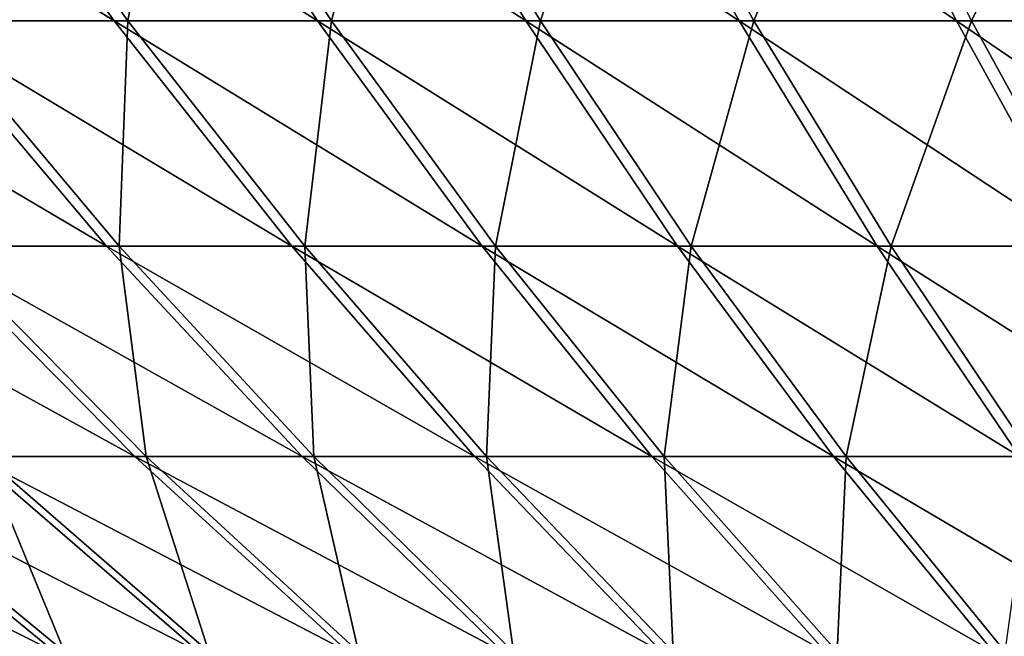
# Model space of a CAD drawing. Header units: millimetres. Extents: x -80 to 80, y -80 to 80.
# Tile 13 of 170: x -25 to -16.52, y -70.83 to -65.52. Entities that reach past the tile are written whole.
import ezdxf

# ---------------------------------------------------------------- set-up
doc = ezdxf.new("R2010")
doc.units = ezdxf.units.MM
doc.header["$LTSCALE"] = 13.670324
doc.layers.add('1', color=7, linetype='CONTINUOUS')
doc.layers.add('2', color=7, linetype='CONTINUOUS')

msp = doc.modelspace()

# ---------------------------------------------------------------- linework, layer by layer
at = {"layer": '1', "color": 7, "linetype": 'Continuous'}
for points in [[(-24.0671, -65.5322, 39.068), (-25.5435, -63.4683, 41.4646), (-25.7733, -65.5322, 37.9641), (-24.0671, -65.5322, 39.068)], [(-24.0671, -65.5322, 39.068), (-23.6825, -63.4683, 42.5549), (-25.5435, -63.4683, 41.4646), (-24.0671, -65.5322, 39.068)], [(-22.3137, -65.5322, 40.0953), (-23.6825, -63.4683, 42.5549), (-24.0671, -65.5322, 39.068), (-22.3137, -65.5322, 40.0953)], [(-22.3137, -65.5322, 40.0953), (-21.775, -63.4683, 43.5618), (-23.6825, -63.4683, 42.5549), (-22.3137, -65.5322, 40.0953)], [(-20.5165, -65.5322, 41.044), (-21.775, -63.4683, 43.5618), (-22.3137, -65.5322, 40.0953), (-20.5165, -65.5322, 41.044)], [(-20.5165, -65.5322, 41.044), (-19.8249, -63.4683, 44.4832), (-21.775, -63.4683, 43.5618), (-20.5165, -65.5322, 41.044)], [(-18.679, -65.5322, 41.9122), (-19.8249, -63.4683, 44.4832), (-20.5165, -65.5322, 41.044), (-18.679, -65.5322, 41.9122)], [(-18.679, -65.5322, 41.9122), (-17.8358, -63.4683, 45.3174), (-19.8249, -63.4683, 44.4832), (-18.679, -65.5322, 41.9122)], [(-16.8049, -65.5322, 42.6981), (-17.8358, -63.4683, 45.3174), (-18.679, -65.5322, 41.9122), (-16.8049, -65.5322, 42.6981)], [(-16.8049, -65.5322, 42.6981), (-15.8118, -63.4683, 46.0626), (-17.8358, -63.4683, 45.3174), (-16.8049, -65.5322, 42.6981)], [(-14.8979, -65.5322, 43.4003), (-15.8118, -63.4683, 46.0626), (-16.8049, -65.5322, 42.6981), (-14.8979, -65.5322, 43.4003)], [(-24.1433, -67.4713, 35.563), (-24.0671, -65.5322, 39.068), (-25.7733, -65.5322, 37.9641), (-24.1433, -67.4713, 35.563)], [(-24.1433, -67.4713, 35.563), (-25.7733, -65.5322, 37.9641), (-25.6942, -67.4713, 34.4591), (-24.1433, -67.4713, 35.563)], [(-22.5449, -67.4713, 36.5971), (-24.0671, -65.5322, 39.068), (-24.1433, -67.4713, 35.563), (-22.5449, -67.4713, 36.5971)], [(-22.5449, -67.4713, 36.5971), (-22.3137, -65.5322, 40.0953), (-24.0671, -65.5322, 39.068), (-22.5449, -67.4713, 36.5971)], [(-20.9024, -67.4713, 37.5594), (-22.3137, -65.5322, 40.0953), (-22.5449, -67.4713, 36.5971), (-20.9024, -67.4713, 37.5594)], [(-20.9024, -67.4713, 37.5594), (-20.5165, -65.5322, 41.044), (-22.3137, -65.5322, 40.0953), (-20.9024, -67.4713, 37.5594)], [(-19.2189, -67.4713, 38.4481), (-20.5165, -65.5322, 41.044), (-20.9024, -67.4713, 37.5594), (-19.2189, -67.4713, 38.4481)], [(-19.2189, -67.4713, 38.4481), (-18.679, -65.5322, 41.9122), (-20.5165, -65.5322, 41.044), (-19.2189, -67.4713, 38.4481)], [(-17.4976, -67.4713, 39.2614), (-18.679, -65.5322, 41.9122), (-19.2189, -67.4713, 38.4481), (-17.4976, -67.4713, 39.2614)], [(-17.4976, -67.4713, 39.2614), (-16.8049, -65.5322, 42.6981), (-18.679, -65.5322, 41.9122), (-17.4976, -67.4713, 39.2614)], [(-15.7421, -67.4713, 39.9976), (-16.8049, -65.5322, 42.6981), (-17.4976, -67.4713, 39.2614), (-15.7421, -67.4713, 39.9976)], [(-15.7421, -67.4713, 39.9976), (-14.8979, -65.5322, 43.4003), (-16.8049, -65.5322, 42.6981), (-15.7421, -67.4713, 39.9976)], [(-23.9105, -69.282, 32.0669), (-24.1433, -67.4713, 35.563), (-25.6942, -67.4713, 34.4591), (-23.9105, -69.282, 32.0669)], [(-23.9105, -69.282, 32.0669), (-25.6942, -67.4713, 34.4591), (-25.3069, -69.282, 30.9768), (-23.9105, -69.282, 32.0669)], [(-22.4672, -69.282, 33.0942), (-22.5449, -67.4713, 36.5971), (-24.1433, -67.4713, 35.563), (-22.4672, -69.282, 33.0942)], [(-22.4672, -69.282, 33.0942), (-24.1433, -67.4713, 35.563), (-23.9105, -69.282, 32.0669), (-22.4672, -69.282, 33.0942)], [(-20.9799, -69.282, 34.0565), (-20.9024, -67.4713, 37.5594), (-22.5449, -67.4713, 36.5971), (-20.9799, -69.282, 34.0565)], [(-20.9799, -69.282, 34.0565), (-22.5449, -67.4713, 36.5971), (-22.4672, -69.282, 33.0942), (-20.9799, -69.282, 34.0565)], [(-19.4514, -69.282, 34.952), (-20.9024, -67.4713, 37.5594), (-20.9799, -69.282, 34.0565), (-19.4514, -69.282, 34.952)], [(-19.4514, -69.282, 34.952), (-19.2189, -67.4713, 38.4481), (-20.9024, -67.4713, 37.5594), (-19.4514, -69.282, 34.952)], [(-17.8847, -69.282, 35.779), (-19.2189, -67.4713, 38.4481), (-19.4514, -69.282, 34.952), (-17.8847, -69.282, 35.779)], [(-17.8847, -69.282, 35.779), (-17.4976, -67.4713, 39.2614), (-19.2189, -67.4713, 38.4481), (-17.8847, -69.282, 35.779)], [(-16.2829, -69.282, 36.5358), (-17.4976, -67.4713, 39.2614), (-17.8847, -69.282, 35.779), (-16.2829, -69.282, 36.5358)], [(-16.2829, -69.282, 36.5358), (-15.7421, -67.4713, 39.9976), (-17.4976, -67.4713, 39.2614), (-16.2829, -69.282, 36.5358)], [(-24.6146, -70.9609, 27.5441), (-25.3069, -69.282, 30.9768), (-26.6537, -69.282, 29.8259), (-24.6146, -70.9609, 27.5441)], [(-24.6146, -70.9609, 27.5441), (-26.6537, -69.282, 29.8259), (-25.81, -70.9609, 26.4272), (-24.6146, -70.9609, 27.5441)], [(-23.3709, -70.9609, 28.607), (-23.9105, -69.282, 32.0669), (-25.3069, -69.282, 30.9768), (-23.3709, -70.9609, 28.607)], [(-23.3709, -70.9609, 28.607), (-25.3069, -69.282, 30.9768), (-24.6146, -70.9609, 27.5441), (-23.3709, -70.9609, 28.607)], [(-22.0813, -70.9609, 29.6137), (-22.4672, -69.282, 33.0942), (-23.9105, -69.282, 32.0669), (-22.0813, -70.9609, 29.6137)], [(-22.0813, -70.9609, 29.6137), (-23.9105, -69.282, 32.0669), (-23.3709, -70.9609, 28.607), (-22.0813, -70.9609, 29.6137)], [(-20.7484, -70.9609, 30.5624), (-20.9799, -69.282, 34.0565), (-22.4672, -69.282, 33.0942), (-20.7484, -70.9609, 30.5624)], [(-20.7484, -70.9609, 30.5624), (-22.4672, -69.282, 33.0942), (-22.0813, -70.9609, 29.6137), (-20.7484, -70.9609, 30.5624)], [(-19.3748, -70.9609, 31.4511), (-19.4514, -69.282, 34.952), (-20.9799, -69.282, 34.0565), (-19.3748, -70.9609, 31.4511)], [(-19.3748, -70.9609, 31.4511), (-20.9799, -69.282, 34.0565), (-20.7484, -70.9609, 30.5624), (-19.3748, -70.9609, 31.4511)], [(-17.9633, -70.9609, 32.2781), (-17.8847, -69.282, 35.779), (-19.4514, -69.282, 34.952), (-17.9633, -70.9609, 32.2781)], [(-17.9633, -70.9609, 32.2781), (-19.4514, -69.282, 34.952), (-19.3748, -70.9609, 31.4511), (-17.9633, -70.9609, 32.2781)], [(-16.5165, -70.9609, 33.0418), (-17.8847, -69.282, 35.779), (-17.9633, -70.9609, 32.2781), (-16.5165, -70.9609, 33.0418)], [(-16.5165, -70.9609, 33.0418), (-16.2829, -69.282, 36.5358), (-17.8847, -69.282, 35.779), (-16.5165, -70.9609, 33.0418)]]:
    msp.add_3dface(points, dxfattribs=at)
at = {"layer": '2', "color": 7, "linetype": 'Continuous'}
for points in [[(-25.6699, -63.4683, -41.3864), (-24.1863, -65.5322, -38.9944), (-27.4773, -63.4683, -40.2092), (-25.6699, -63.4683, -41.3864)], [(-27.4773, -63.4683, -40.2092), (-24.1863, -65.5322, -38.9944), (-25.8891, -65.5322, -37.8852), (-27.4773, -63.4683, -40.2092)], [(-23.8123, -63.4683, -42.4824), (-22.436, -65.5322, -40.027), (-25.6699, -63.4683, -41.3864), (-23.8123, -63.4683, -42.4824)], [(-25.6699, -63.4683, -41.3864), (-22.436, -65.5322, -40.027), (-24.1863, -65.5322, -38.9944), (-25.6699, -63.4683, -41.3864)], [(-21.9079, -63.4683, -43.4951), (-20.6417, -65.5322, -40.9812), (-23.8123, -63.4683, -42.4824), (-21.9079, -63.4683, -43.4951)], [(-23.8123, -63.4683, -42.4824), (-20.6417, -65.5322, -40.9812), (-22.436, -65.5322, -40.027), (-23.8123, -63.4683, -42.4824)], [(-19.9606, -63.4683, -44.4225), (-18.8069, -65.5322, -41.8549), (-21.9079, -63.4683, -43.4951), (-19.9606, -63.4683, -44.4225)], [(-21.9079, -63.4683, -43.4951), (-18.8069, -65.5322, -41.8549), (-20.6417, -65.5322, -40.9812), (-21.9079, -63.4683, -43.4951)], [(-17.9741, -63.4683, -45.2627), (-16.9352, -65.5322, -42.6466), (-19.9606, -63.4683, -44.4225), (-17.9741, -63.4683, -45.2627)], [(-19.9606, -63.4683, -44.4225), (-16.9352, -65.5322, -42.6466), (-18.8069, -65.5322, -41.8549), (-19.9606, -63.4683, -44.4225)], [(-15.9523, -63.4683, -46.0142), (-15.0303, -65.5322, -43.3546), (-17.9741, -63.4683, -45.2627), (-15.9523, -63.4683, -46.0142)], [(-17.9741, -63.4683, -45.2627), (-15.0303, -65.5322, -43.3546), (-16.9352, -65.5322, -42.6466), (-17.9741, -63.4683, -45.2627)], [(-25.8891, -65.5322, -37.8852), (-24.2517, -67.4713, -35.4891), (-27.5412, -65.5322, -36.7017), (-25.8891, -65.5322, -37.8852)], [(-27.5412, -65.5322, -36.7017), (-24.2517, -67.4713, -35.4891), (-25.7993, -67.4713, -34.3805), (-27.5412, -65.5322, -36.7017)], [(-24.1863, -65.5322, -38.9944), (-22.6566, -67.4713, -36.5281), (-25.8891, -65.5322, -37.8852), (-24.1863, -65.5322, -38.9944)], [(-25.8891, -65.5322, -37.8852), (-22.6566, -67.4713, -36.5281), (-24.2517, -67.4713, -35.4891), (-25.8891, -65.5322, -37.8852)], [(-22.436, -65.5322, -40.027), (-21.017, -67.4713, -37.4954), (-24.1863, -65.5322, -38.9944), (-22.436, -65.5322, -40.027)], [(-24.1863, -65.5322, -38.9944), (-21.017, -67.4713, -37.4954), (-22.6566, -67.4713, -36.5281), (-24.1863, -65.5322, -38.9944)], [(-20.6417, -65.5322, -40.9812), (-19.3362, -67.4713, -38.3892), (-22.436, -65.5322, -40.027), (-20.6417, -65.5322, -40.9812)], [(-22.436, -65.5322, -40.027), (-19.3362, -67.4713, -38.3892), (-21.017, -67.4713, -37.4954), (-22.436, -65.5322, -40.027)], [(-18.8069, -65.5322, -41.8549), (-17.6174, -67.4713, -39.2078), (-20.6417, -65.5322, -40.9812), (-18.8069, -65.5322, -41.8549)], [(-20.6417, -65.5322, -40.9812), (-17.6174, -67.4713, -39.2078), (-19.3362, -67.4713, -38.3892), (-20.6417, -65.5322, -40.9812)], [(-16.9352, -65.5322, -42.6466), (-15.8641, -67.4713, -39.9494), (-18.8069, -65.5322, -41.8549), (-16.9352, -65.5322, -42.6466)], [(-18.8069, -65.5322, -41.8549), (-15.8641, -67.4713, -39.9494), (-17.6174, -67.4713, -39.2078), (-18.8069, -65.5322, -41.8549)], [(-15.0303, -65.5322, -43.3546), (-14.0797, -67.4713, -40.6126), (-16.9352, -65.5322, -42.6466), (-15.0303, -65.5322, -43.3546)], [(-16.9352, -65.5322, -42.6466), (-14.0797, -67.4713, -40.6126), (-15.8641, -67.4713, -39.9494), (-16.9352, -65.5322, -42.6466)], [(-25.7993, -67.4713, -34.3805), (-24.0083, -69.282, -31.9938), (-27.2963, -67.4713, -33.2044), (-25.7993, -67.4713, -34.3805)], [(-27.2963, -67.4713, -33.2044), (-24.0083, -69.282, -31.9938), (-25.4014, -69.282, -30.8994), (-27.2963, -67.4713, -33.2044)], [(-24.2517, -67.4713, -35.4891), (-22.5682, -69.282, -33.0254), (-25.7993, -67.4713, -34.3805), (-24.2517, -67.4713, -35.4891)], [(-25.7993, -67.4713, -34.3805), (-22.5682, -69.282, -33.0254), (-24.0083, -69.282, -31.9938), (-25.7993, -67.4713, -34.3805)], [(-22.6566, -67.4713, -36.5281), (-21.0837, -69.282, -33.9923), (-24.2517, -67.4713, -35.4891), (-22.6566, -67.4713, -36.5281)], [(-24.2517, -67.4713, -35.4891), (-21.0837, -69.282, -33.9923), (-22.5682, -69.282, -33.0254), (-24.2517, -67.4713, -35.4891)], [(-21.017, -67.4713, -37.4954), (-19.558, -69.282, -34.8925), (-22.6566, -67.4713, -36.5281), (-21.017, -67.4713, -37.4954)], [(-22.6566, -67.4713, -36.5281), (-19.558, -69.282, -34.8925), (-21.0837, -69.282, -33.9923), (-22.6566, -67.4713, -36.5281)], [(-19.3362, -67.4713, -38.3892), (-17.9938, -69.282, -35.7242), (-21.017, -67.4713, -37.4954), (-19.3362, -67.4713, -38.3892)], [(-21.017, -67.4713, -37.4954), (-17.9938, -69.282, -35.7242), (-19.558, -69.282, -34.8925), (-21.017, -67.4713, -37.4954)], [(-17.6174, -67.4713, -39.2078), (-16.3944, -69.282, -36.4859), (-19.3362, -67.4713, -38.3892), (-17.6174, -67.4713, -39.2078)], [(-19.3362, -67.4713, -38.3892), (-16.3944, -69.282, -36.4859), (-17.9938, -69.282, -35.7242), (-19.3362, -67.4713, -38.3892)], [(-15.8641, -67.4713, -39.9494), (-14.7628, -69.282, -37.1761), (-17.6174, -67.4713, -39.2078), (-15.8641, -67.4713, -39.9494)], [(-17.6174, -67.4713, -39.2078), (-14.7628, -69.282, -37.1761), (-16.3944, -69.282, -36.4859), (-17.6174, -67.4713, -39.2078)], [(-26.7446, -69.282, -29.7443), (-24.6986, -70.9609, -27.4688), (-28.0354, -69.282, -28.531), (-26.7446, -69.282, -29.7443)], [(-28.0354, -69.282, -28.531), (-24.6986, -70.9609, -27.4688), (-25.8906, -70.9609, -26.3483), (-28.0354, -69.282, -28.531)], [(-25.4014, -69.282, -30.8994), (-23.4581, -70.9609, -28.5355), (-26.7446, -69.282, -29.7443), (-25.4014, -69.282, -30.8994)], [(-26.7446, -69.282, -29.7443), (-23.4581, -70.9609, -28.5355), (-24.6986, -70.9609, -27.4688), (-26.7446, -69.282, -29.7443)], [(-24.0083, -69.282, -31.9938), (-22.1716, -70.9609, -29.5461), (-25.4014, -69.282, -30.8994), (-24.0083, -69.282, -31.9938)], [(-25.4014, -69.282, -30.8994), (-22.1716, -70.9609, -29.5461), (-23.4581, -70.9609, -28.5355), (-25.4014, -69.282, -30.8994)], [(-22.5682, -69.282, -33.0254), (-20.8416, -70.9609, -30.4989), (-24.0083, -69.282, -31.9938), (-22.5682, -69.282, -33.0254)], [(-24.0083, -69.282, -31.9938), (-20.8416, -70.9609, -30.4989), (-22.1716, -70.9609, -29.5461), (-24.0083, -69.282, -31.9938)], [(-21.0837, -69.282, -33.9923), (-19.4708, -70.9609, -31.3918), (-22.5682, -69.282, -33.0254), (-21.0837, -69.282, -33.9923)], [(-22.5682, -69.282, -33.0254), (-19.4708, -70.9609, -31.3918), (-20.8416, -70.9609, -30.4989), (-22.5682, -69.282, -33.0254)], [(-19.558, -69.282, -34.8925), (-18.0617, -70.9609, -32.2231), (-21.0837, -69.282, -33.9923), (-19.558, -69.282, -34.8925)], [(-21.0837, -69.282, -33.9923), (-18.0617, -70.9609, -32.2231), (-19.4708, -70.9609, -31.3918), (-21.0837, -69.282, -33.9923)], [(-17.9938, -69.282, -35.7242), (-16.6173, -70.9609, -32.9912), (-19.558, -69.282, -34.8925), (-17.9938, -69.282, -35.7242)], [(-19.558, -69.282, -34.8925), (-16.6173, -70.9609, -32.9912), (-18.0617, -70.9609, -32.2231), (-19.558, -69.282, -34.8925)], [(-16.3944, -69.282, -36.4859), (-15.1402, -70.9609, -33.6947), (-17.9938, -69.282, -35.7242), (-16.3944, -69.282, -36.4859)], [(-17.9938, -69.282, -35.7242), (-15.1402, -70.9609, -33.6947), (-16.6173, -70.9609, -32.9912), (-17.9938, -69.282, -35.7242)]]:
    msp.add_3dface(points, dxfattribs=at)

doc.saveas('drawing.dxf')
